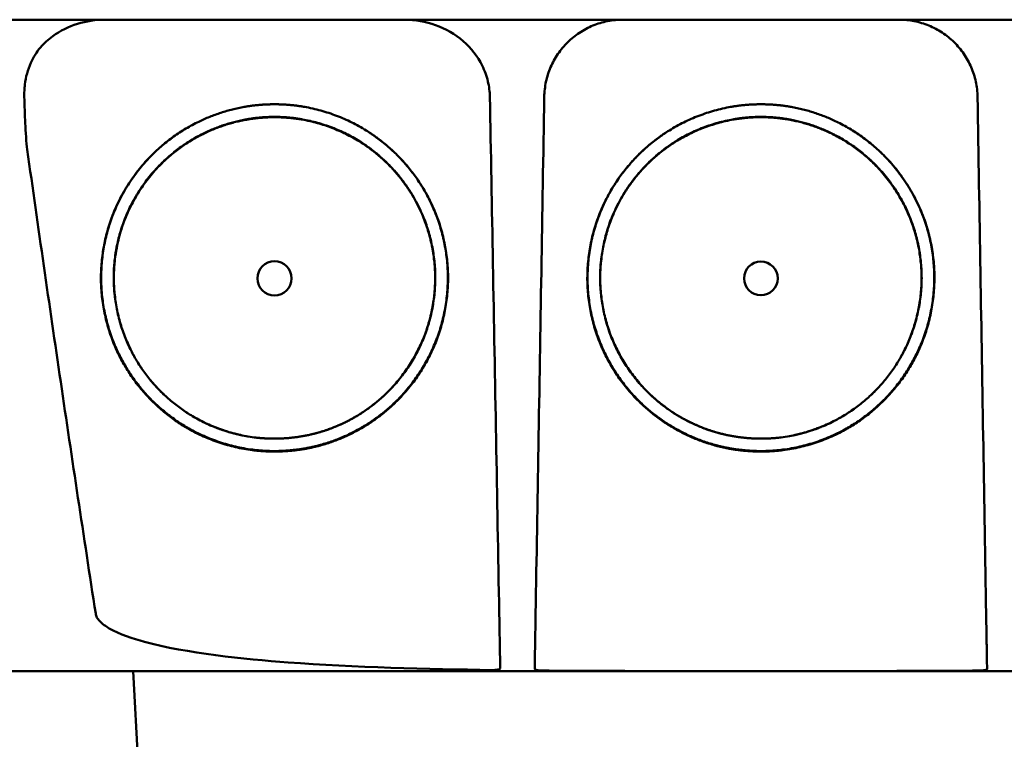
# Model space of a CAD drawing. Header units: millimetres. Extents: x 284 to 884, y -27 to 895.
# Tile 6 of 12: x 537 to 600, y 805 to 851. Entities that reach past the tile are written whole.
import ezdxf

# ---------------------------------------------------------------- set-up
doc = ezdxf.new("R2010")
doc.units = ezdxf.units.MM
doc.layers.add('Visible (ISO)', color=7, linetype='Continuous', lineweight=50)

msp = doc.modelspace()

# ---------------------------------------------------------------- linework, layer by layer
at = {"layer": 'Visible (ISO)'}
msp.add_line((544.718, 797.272), (544.085, 809.348), dxfattribs=at)
for centre, major_axis in [((553.14, 834.522), (0, 1.097)), ((584.325, 834.522), (0, 1.082))]:
    msp.add_ellipse(centre, major_axis=major_axis, ratio=0.999962, dxfattribs=at)
for points, degree, knots in [([(661.592, 851.097), (661.592, 851.097), (661.582, 851.097), (661.56, 851.097), (661.475, 851.097), (661.22, 851.097), (660.797, 851.097), (660.374, 851.097), (659.781, 851.097), (659.022, 851.097), (658.643, 851.097), (658.22, 851.097), (657.757, 851.097), (657.526, 851.097), (657.283, 851.097), (657.031, 851.097), (656.905, 851.097), (656.776, 851.097), (656.644, 851.097), (656.579, 851.097), (656.512, 851.097), (656.445, 851.097), (656.412, 851.097), (656.378, 851.097), (656.344, 851.097), (656.327, 851.097), (656.31, 851.097), (656.293, 851.097), (656.285, 851.097), (656.276, 851.097), (656.268, 851.097), (656.264, 851.097), (656.259, 851.097), (656.255, 851.097), (656.251, 851.097), (656.247, 851.097), (656.242, 851.097), (656.24, 851.097), (656.237, 851.097), (656.235, 851.097), (656.229, 851.097), (656.224, 851.097), (656.218, 851.097), (656.212, 851.097), (656.206, 851.097), (656.2, 851.097), (656.188, 851.097), (656.176, 851.097), (656.164, 851.097), (656.139, 851.097), (656.113, 851.097), (656.085, 851.097), (656.041, 851.097), (655.992, 851.097), (655.941, 851.097), (655.89, 851.097), (655.836, 851.097), (655.778, 851.097), (655.663, 851.097), (655.533, 851.097), (655.392, 851.097), (655.11, 851.097), (654.774, 851.097), (654.394, 851.097), (654.014, 851.097), (653.582, 851.097), (653.113, 851.097), (652.645, 851.097), (652.128, 851.097), (651.582, 851.097), (651.035, 851.097), (650.446, 851.097), (649.835, 851.097), (649.223, 851.097), (648.576, 851.097), (647.914, 851.097), (647.583, 851.097), (647.243, 851.097), (646.902, 851.097), (646.732, 851.097), (646.559, 851.097), (646.386, 851.097), (646.214, 851.097), (646.039, 851.097), (645.865, 851.097), (645.77, 851.097), (645.675, 851.097), (645.581, 851.097), (645.374, 851.097), (645.168, 851.097), (644.961, 851.097), (644.613, 851.097), (644.264, 851.097), (643.915, 851.097), (643.566, 851.097), (643.217, 851.097), (642.868, 851.097), (642.279, 851.097), (641.689, 851.097), (641.099, 851.097), (640.509, 851.097), (639.918, 851.097), (639.326, 851.097), (638.144, 851.097), (636.96, 851.097), (635.774, 851.097), (633.106, 851.097), (630.423, 851.097), (627.739, 851.097), (625.055, 851.097), (622.358, 851.097), (619.66, 851.097), (614.265, 851.097), (608.835, 851.097), (603.403, 851.097), (600.687, 851.097), (597.962, 851.097), (595.241, 851.097), (592.52, 851.097), (589.791, 851.097), (587.068, 851.097), (585.454, 851.097), (583.84, 851.097), (582.226, 851.097), (578.594, 851.097), (574.96, 851.097), (571.334, 851.097), (565.894, 851.097), (560.451, 851.097), (555.04, 851.097), (549.628, 851.097), (544.226, 851.097), (538.865, 851.097), (533.504, 851.097), (528.163, 851.097), (522.875, 851.097)], 3, [0.3330934, 0.3330934, 0.3330934, 0.3330934, 0.3372182, 0.3372182, 0.3372182, 0.3535986, 0.3535986, 0.3535986, 0.369979, 0.369979, 0.369979, 0.3781692, 0.3781692, 0.3781692, 0.3822643, 0.3822643, 0.3822643, 0.3843118, 0.3843118, 0.3843118, 0.3853356, 0.3853356, 0.3853356, 0.3858475, 0.3858475, 0.3858475, 0.3861034, 0.3861034, 0.3861034, 0.3862314, 0.3862314, 0.3862314, 0.3862954, 0.3862954, 0.3862954, 0.3863594, 0.3863594, 0.3863594, 0.3863968, 0.3863968, 0.3863968, 0.3864806, 0.3864806, 0.3864806, 0.3865644, 0.3865644, 0.3865644, 0.386732, 0.386732, 0.386732, 0.3870672, 0.3870672, 0.3870672, 0.3876065, 0.3876065, 0.3876065, 0.3881457, 0.3881457, 0.3881457, 0.3892243, 0.3892243, 0.3892243, 0.3913814, 0.3913814, 0.3913814, 0.3935385, 0.3935385, 0.3935385, 0.3956955, 0.3956955, 0.3956955, 0.3978526, 0.3978526, 0.3978526, 0.4000097, 0.4000097, 0.4000097, 0.4010883, 0.4010883, 0.4010883, 0.4016275, 0.4016275, 0.4016275, 0.4021668, 0.4021668, 0.4021668, 0.4024603, 0.4024603, 0.4024603, 0.4030994, 0.4030994, 0.4030994, 0.404178, 0.404178, 0.404178, 0.4052565, 0.4052565, 0.4052565, 0.4070765, 0.4070765, 0.4070765, 0.4088966, 0.4088966, 0.4088966, 0.4125367, 0.4125367, 0.4125367, 0.4207269, 0.4207269, 0.4207269, 0.4289171, 0.4289171, 0.4289171, 0.4452975, 0.4452975, 0.4452975, 0.4534877, 0.4534877, 0.4534877, 0.4616779, 0.4616779, 0.4616779, 0.4665313, 0.4665313, 0.4665313, 0.4774516, 0.4774516, 0.4774516, 0.493832, 0.493832, 0.493832, 0.5102124, 0.5102124, 0.5102124, 0.5265928, 0.5265928, 0.5265928, 0.5265928]), ([(538.918, 850.045), (539.401, 850.389), (539.938, 850.653), (541.071, 851.008), (541.664, 851.097), (542.26, 851.097)], 3, [0.0000072, 0.0000072, 0.0000072, 0.0000072, 0.18051, 0.18051, 0.3616085, 0.3616085, 0.3616085, 0.3616085]), ([(561.49, 851.097), (562.162, 851.097), (562.831, 850.983), (564.112, 850.526), (564.715, 850.179), (565.741, 849.288), (566.16, 848.756), (566.617, 847.833), (566.739, 847.495), (566.9, 846.82), (566.943, 846.487), (566.949, 846.152)], 3, [0, 0, 0, 0, 0.2022526, 0.2022526, 0.4090444, 0.4090444, 0.6109213, 0.6109213, 0.7189205, 0.7189205, 0.8198074, 0.8198074, 0.8198074, 0.8198074]), ([(570.436, 846.152), (570.442, 846.48), (570.479, 846.803), (570.547, 847.12), (570.581, 847.278), (570.623, 847.435), (570.672, 847.591), (570.721, 847.747), (570.779, 847.901), (570.843, 848.051), (570.972, 848.351), (571.128, 848.635), (571.311, 848.903), (571.494, 849.171), (571.706, 849.425), (571.938, 849.653), (572.169, 849.88), (572.421, 850.084), (572.693, 850.264), (572.829, 850.354), (572.971, 850.438), (573.115, 850.514), (573.259, 850.59), (573.406, 850.659), (573.556, 850.721), (573.855, 850.844), (574.167, 850.938), (574.489, 851.002), (574.811, 851.066), (575.137, 851.097), (575.466, 851.097)], 3, [0, 0, 0, 0, 0.00097301, 0.00097301, 0.00097301, 0.001459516, 0.001459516, 0.001459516, 0.001946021, 0.001946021, 0.001946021, 0.002919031, 0.002919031, 0.002919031, 0.003892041, 0.003892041, 0.003892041, 0.004865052, 0.004865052, 0.004865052, 0.005351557, 0.005351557, 0.005351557, 0.005838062, 0.005838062, 0.005838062, 0.006811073, 0.006811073, 0.006811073, 0.007784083, 0.007784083, 0.007784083, 0.007784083]), ([(593.185, 851.097), (593.514, 851.097), (593.837, 851.066), (594.155, 851.003), (594.314, 850.972), (594.472, 850.933), (594.628, 850.886), (594.784, 850.839), (594.94, 850.784), (595.091, 850.722), (595.393, 850.599), (595.679, 850.448), (595.95, 850.269), (596.222, 850.09), (596.479, 849.882), (596.71, 849.655), (596.942, 849.428), (597.15, 849.179), (597.335, 848.91), (597.427, 848.775), (597.513, 848.635), (597.592, 848.492), (597.67, 848.35), (597.741, 848.204), (597.805, 848.055), (597.933, 847.757), (598.033, 847.447), (598.102, 847.126), (598.171, 846.805), (598.209, 846.48), (598.214, 846.152)], 3, [0, 0, 0, 0, 0.00097301, 0.00097301, 0.00097301, 0.001459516, 0.001459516, 0.001459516, 0.001946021, 0.001946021, 0.001946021, 0.002919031, 0.002919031, 0.002919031, 0.003892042, 0.003892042, 0.003892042, 0.004865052, 0.004865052, 0.004865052, 0.005351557, 0.005351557, 0.005351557, 0.005838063, 0.005838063, 0.005838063, 0.006811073, 0.006811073, 0.006811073, 0.007784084, 0.007784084, 0.007784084, 0.007784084]), ([(537.099, 846.151), (537.096, 846.267), (537.094, 846.369), (537.108, 846.692), (537.119, 846.817), (537.191, 847.427), (537.316, 847.896), (537.679, 848.691), (537.884, 849.018), (538.361, 849.591), (538.626, 849.836), (538.918, 850.045)], 3, [-0.4690854, -0.4690854, -0.4690854, -0.4690854, -0.4101704, -0.4101704, -0.3722842, -0.3722842, -0.2256902, -0.2256902, -0.1092636, -0.1092636, 0, 0, 0, 0]), ([(537.286, 842.772), (537.226, 843.203), (537.184, 843.937), (537.134, 845.009), (537.115, 845.601), (537.099, 846.151)], 3, [-0.3221562, -0.3221562, -0.3221562, -0.3221562, -0.1651172, -0.1651172, 0, 0, 0, 0]), ([(566.949, 846.152), (567.013, 842.589), (567.078, 839.025), (567.143, 835.462), (567.211, 831.725), (567.279, 827.988), (567.346, 824.25), (567.414, 820.513), (567.482, 816.775), (567.55, 813.038)], 3, [0, 0, 0, 0, 0.01069712, 0.01069712, 0.01069712, 0.02191761, 0.02191761, 0.02191761, 0.03313809, 0.03313809, 0.03313809, 0.03313809]), ([(569.882, 813.038), (569.942, 816.601), (570.002, 820.164), (570.061, 823.727), (570.124, 827.464), (570.186, 831.202), (570.249, 834.939), (570.311, 838.677), (570.374, 842.414), (570.436, 846.152)], 3, [0, 0, 0, 0, 0.01069712, 0.01069712, 0.01069712, 0.02191844, 0.02191844, 0.02191844, 0.03313976, 0.03313976, 0.03313976, 0.03313976]), ([(598.768, 813.038), (598.709, 816.601), (598.649, 820.164), (598.589, 823.727), (598.527, 827.464), (598.464, 831.202), (598.402, 834.939), (598.339, 838.677), (598.277, 842.414), (598.214, 846.152)], 3, [0, 0, 0, 0, 0.01069712, 0.01069712, 0.01069712, 0.02191844, 0.02191844, 0.02191844, 0.03313976, 0.03313976, 0.03313976, 0.03313976]), ([(553.897, 823.448), (551.814, 823.306), (547.644, 824.607), (544.807, 827.03), (542.715, 830.059), (541.827, 834.274), (542.504, 838.504), (545.05, 842.623), (548.244, 844.606), (551.156, 845.675), (553.14, 845.678)], 2, [0.03406172, 0.03406172, 0.03406172, 0.03816011, 0.04263645, 0.04549412, 0.04989658, 0.05394918, 0.05830737, 0.06343865, 0.06566476, 0.06956197, 0.06956197, 0.06956197]), ([(553.14, 845.678), (555.116, 845.676), (559.13, 844.203), (561.639, 841.826), (563.564, 839.038), (564.453, 834.822), (563.776, 830.594), (561.542, 826.976), (559.028, 825.035), (556.06, 823.595), (553.897, 823.448)], 2, [0, 0, 0, 0.00390298, 0.00841504, 0.01070379, 0.01511276, 0.01917136, 0.02353598, 0.02753731, 0.02979897, 0.03406172, 0.03406172, 0.03406172]), ([(583.568, 823.448), (581.405, 823.596), (578.437, 825.035), (575.923, 826.976), (573.688, 830.594), (573.012, 834.822), (573.9, 839.038), (575.825, 841.826), (578.335, 844.203), (582.348, 845.676), (584.325, 845.678)], 2, [0.03560307, 0.03560307, 0.03560307, 0.03986703, 0.04212932, 0.04613179, 0.05049764, 0.05455738, 0.0589676, 0.061257, 0.06577034, 0.06967442, 0.06967442, 0.06967442]), ([(584.325, 845.678), (586.308, 845.675), (589.221, 844.606), (592.414, 842.623), (594.96, 838.504), (595.638, 834.275), (594.75, 830.059), (592.657, 827.03), (589.82, 824.607), (585.65, 823.306), (583.568, 823.448)], 2, [0, 0, 0, 0.0039085, 0.00614105, 0.0112872, 0.01565801, 0.01972235, 0.02413756, 0.02700351, 0.03149281, 0.03560307, 0.03560307, 0.03560307]), ([(550.985, 824.476), (550.523, 824.576), (548.049, 825.348), (545.42, 827.592), (543.482, 830.398), (542.659, 834.303), (543.287, 838.222), (545.646, 842.037), (548.604, 843.875), (551.302, 844.865), (553.14, 844.868)], 2, [0.5336456, 0.5336456, 0.5336456, 0.5482507, 0.6126476, 0.6537582, 0.7170923, 0.7753934, 0.8380905, 0.9119095, 0.9439344, 1, 1, 1]), ([(553.841, 824.274), (551.913, 824.142), (548.053, 825.346), (545.427, 827.589), (543.49, 830.393), (542.668, 834.295), (543.295, 838.21), (545.652, 842.022), (548.608, 843.858), (551.304, 844.847), (553.14, 844.85)], 2, [0.03157763, 0.03157763, 0.03157763, 0.0353791, 0.03953115, 0.04218178, 0.0462653, 0.05002431, 0.05406676, 0.0588263, 0.06089113, 0.06450601, 0.06450601, 0.06450601]), ([(553.14, 844.868), (554.971, 844.866), (558.689, 843.501), (561.014, 841.299), (562.797, 838.716), (563.62, 834.811), (562.993, 830.894), (560.923, 827.542), (558.594, 825.744), (556.519, 824.737), (555.316, 824.48)], 2, [0, 0, 0, 0.0560656, 0.1208807, 0.1537582, 0.2170923, 0.2753934, 0.3380905, 0.395569, 0.4280573, 0.4663114, 0.4663114, 0.4663114]), ([(553.14, 844.85), (554.969, 844.848), (558.684, 843.484), (561.007, 841.285), (562.789, 838.704), (563.611, 834.802), (562.985, 830.888), (560.917, 827.539), (558.59, 825.743), (555.843, 824.41), (553.841, 824.274)], 2, [0, 0, 0, 0.00361833, 0.00780134, 0.00992317, 0.0140106, 0.0177732, 0.02181952, 0.02552904, 0.02762575, 0.03157763, 0.03157763, 0.03157763]), ([(582.149, 824.48), (580.946, 824.737), (578.87, 825.744), (576.541, 827.542), (574.471, 830.894), (573.845, 834.811), (574.668, 838.716), (576.451, 841.299), (578.776, 843.501), (582.494, 844.866), (584.325, 844.868)], 2, [0.5336888, 0.5336888, 0.5336888, 0.5719427, 0.604431, 0.6619095, 0.7246066, 0.7829077, 0.8462418, 0.8791193, 0.9439344, 1, 1, 1]), ([(583.624, 824.274), (581.622, 824.41), (578.875, 825.743), (576.548, 827.539), (574.479, 830.888), (573.853, 834.802), (574.676, 838.704), (576.457, 841.285), (578.78, 843.485), (582.495, 844.849), (584.325, 844.851)], 2, [0.03301206, 0.03301206, 0.03301206, 0.03696934, 0.03906893, 0.04278352, 0.04683537, 0.05060313, 0.05469615, 0.05682088, 0.06100961, 0.0646329, 0.0646329, 0.0646329]), ([(584.325, 844.851), (586.161, 844.848), (588.857, 843.858), (591.813, 842.023), (594.17, 838.21), (594.797, 834.295), (593.974, 830.393), (592.038, 827.59), (589.411, 825.346), (585.552, 824.142), (583.624, 824.274)], 2, [0, 0, 0, 0.00362406, 0.00569414, 0.01046578, 0.0145185, 0.01828706, 0.02238095, 0.02503833, 0.02920093, 0.03301206, 0.03301206, 0.03301206]), ([(584.325, 844.868), (586.162, 844.865), (588.86, 843.875), (591.819, 842.037), (594.178, 838.222), (594.805, 834.303), (593.982, 830.398), (592.044, 827.592), (589.416, 825.348), (586.942, 824.576), (586.479, 824.476)], 2, [0, 0, 0, 0.0560656, 0.0880905, 0.1619095, 0.2246066, 0.2829077, 0.3462418, 0.3873524, 0.4517493, 0.4663542, 0.4663542, 0.4663542]), ([(553.896, 823.48), (551.816, 823.338), (547.652, 824.637), (544.818, 827.058), (542.728, 830.083), (541.841, 834.292), (542.518, 838.517), (544.977, 842.495), (547.019, 843.841)], 2, [0.489291, 0.489291, 0.489291, 0.5482507, 0.6126476, 0.6537582, 0.7170923, 0.7753934, 0.8380905, 0.907437, 0.907437, 0.907437]), ([(559.251, 843.85), (560.064, 843.315), (561.628, 841.834), (563.551, 839.049), (564.438, 834.839), (563.762, 830.616), (561.531, 827.003), (559.02, 825.065), (556.056, 823.627), (553.896, 823.48)], 2, [0.0927794, 0.0927794, 0.0927794, 0.1208807, 0.1537582, 0.2170923, 0.2753934, 0.3380905, 0.395569, 0.4280573, 0.489291, 0.489291, 0.489291]), ([(583.569, 823.48), (581.409, 823.627), (578.444, 825.065), (575.934, 827.003), (573.702, 830.616), (573.027, 834.839), (573.914, 839.049), (575.836, 841.834), (577.401, 843.315), (578.213, 843.851)], 2, [0.510709, 0.510709, 0.510709, 0.5719427, 0.604431, 0.6619095, 0.7246066, 0.7829077, 0.8462418, 0.8791193, 0.9072211, 0.9072211, 0.9072211]), ([(590.446, 843.841), (592.487, 842.495), (594.947, 838.517), (595.623, 834.292), (594.736, 830.083), (592.647, 827.058), (589.813, 824.637), (585.648, 823.338), (583.569, 823.48)], 2, [0.0925625, 0.0925625, 0.0925625, 0.1619095, 0.2246066, 0.2829077, 0.3462418, 0.3873524, 0.4517493, 0.510709, 0.510709, 0.510709]), ([(541.674, 813.038), (540.909, 817.985), (540.161, 822.946), (538.701, 832.851), (537.986, 837.815), (537.286, 842.772)], 3, [0.000001, 0.000001, 0.000001, 0.000001, 1.501723, 1.501723, 3.003666, 3.003666, 3.003666, 3.003666]), ([(567.07, 809.42), (563.013, 809.476), (558.217, 809.594), (551.222, 810.117), (547.494, 810.498), (544.081, 811.423), (543.194, 811.709), (542.328, 812.213), (542.1, 812.371), (541.864, 812.628), (541.803, 812.709), (541.716, 812.872), (541.687, 812.953), (541.674, 813.038)], 3, [0.000001, 0.000001, 0.000001, 0.000001, 1.217225, 1.217225, 2.026893, 2.026893, 2.244314, 2.244314, 2.316831, 2.316831, 2.345346, 2.345346, 2.370265, 2.370265, 2.370265, 2.370265]), ([(567.55, 813.038), (567.557, 812.651), (567.564, 812.267), (567.577, 811.534), (567.584, 811.19), (567.595, 810.57), (567.6, 810.297), (567.607, 809.901), (567.611, 809.694), (567.614, 809.543)], 3, [0, 0, 0, 0, 0.1160966, 0.1160966, 0.2328594, 0.2328594, 0.3505857, 0.3505857, 0.4376844, 0.4376844, 0.4376844, 0.4376844]), ([(569.823, 809.495), (569.825, 809.605), (569.828, 809.776), (569.835, 810.222), (569.84, 810.496), (569.849, 811.046), (569.855, 811.39), (569.869, 812.238), (569.876, 812.637), (569.882, 813.038)], 3, [0.0000009, 0.0000009, 0.0000009, 0.0000009, 0.1209094, 0.1209094, 0.2421411, 0.2421411, 0.3316895, 0.3316895, 0.4035331, 0.4035331, 0.4035331, 0.4035331]), ([(598.768, 813.038), (598.774, 812.702), (598.779, 812.399), (598.796, 811.394), (598.801, 811.05), (598.811, 810.499), (598.815, 810.225), (598.823, 809.777), (598.826, 809.606), (598.827, 809.495)], 3, [0.0000023, 0.0000023, 0.0000023, 0.0000023, 0.100716, 0.100716, 0.1889665, 0.1889665, 0.3090142, 0.3090142, 0.4287244, 0.4287244, 0.4287244, 0.4287244]), ([(584.325, 809.348), (580.189, 809.348), (573.992, 809.348), (566.775, 809.348), (563.685, 809.348), (561.625, 809.348), (560.595, 809.348), (557.512, 809.348), (554.432, 809.348), (551.358, 809.348), (549.309, 809.348), (548.284, 809.348), (543.176, 809.348), (539.106, 809.348), (535.054, 809.348)], 3, [0, 0, 0, 0, 0.25, 0.375, 0.4375, 0.4375, 0.5, 0.5, 0.625, 0.6875, 0.6875, 0.75, 0.75, 1, 1, 1, 1]), ([(567.07, 809.42), (567.142, 809.419), (567.214, 809.421), (567.344, 809.429), (567.402, 809.436), (567.5, 809.455), (567.54, 809.467), (567.584, 809.491), (567.595, 809.5), (567.61, 809.521), (567.614, 809.531), (567.614, 809.543)], 3, [0, 0, 0, 0, 0.02165217, 0.02165217, 0.0419441, 0.0419441, 0.06198813, 0.06198813, 0.07331229, 0.07331229, 0.08402019, 0.08402019, 0.08402019, 0.08402019]), ([(569.823, 809.495), (569.823, 809.485), (569.827, 809.475), (569.842, 809.457), (569.854, 809.448), (569.893, 809.429), (569.926, 809.419), (570.003, 809.404), (570.046, 809.398), (570.144, 809.389), (570.199, 809.386), (570.27, 809.384), (570.283, 809.384), (570.306, 809.384), (570.315, 809.384), (570.324, 809.384)], 3, [0.0000011, 0.0000011, 0.0000011, 0.0000011, 0.011161, 0.011161, 0.02268936, 0.02268936, 0.04008791, 0.04008791, 0.05617947, 0.05617947, 0.07342915, 0.07342915, 0.07748189, 0.07748189, 0.08025593, 0.08025593, 0.08025593, 0.08025593]), ([(584.325, 809.35), (582.342, 809.35), (579.572, 809.351), (575.084, 809.358), (572.63, 809.366), (570.324, 809.384)], 3, [0, 0, 0, 0, 0.595007, 0.595007, 1.188218, 1.188218, 1.188218, 1.188218]), ([(598.326, 809.384), (596.02, 809.366), (593.567, 809.358), (589.078, 809.351), (586.309, 809.35), (584.325, 809.35)], 3, [0.000001, 0.000001, 0.000001, 0.000001, 0.691835, 0.691835, 1.385765, 1.385765, 1.385765, 1.385765]), ([(633.597, 809.348), (631.571, 809.348), (629.54, 809.348), (627.505, 809.348), (627.319, 809.348), (627.133, 809.348), (626.946, 809.348), (625.098, 809.348), (623.246, 809.348), (621.388, 809.348), (619.342, 809.348), (617.294, 809.348), (615.243, 809.348), (614.218, 809.348), (613.192, 809.348), (612.165, 809.348), (611.696, 809.348), (611.226, 809.348), (610.757, 809.348), (610.199, 809.348), (609.642, 809.348), (609.084, 809.348), (606.929, 809.348), (604.77, 809.348), (602.614, 809.348), (599.897, 809.348), (597.172, 809.348), (594.451, 809.348), (593.242, 809.348), (592.031, 809.348), (590.821, 809.348), (590.216, 809.348), (589.611, 809.348), (589.006, 809.348), (588.401, 809.348), (587.795, 809.348), (587.19, 809.348), (586.831, 809.348), (586.473, 809.348), (586.114, 809.348), (585.755, 809.348), (585.397, 809.348), (585.038, 809.348), (584.8, 809.348), (584.563, 809.348), (584.325, 809.348)], 3, [0, 0, 0, 0, 0.125, 0.125, 0.125, 0.1364517, 0.1364517, 0.1364517, 0.25, 0.25, 0.25, 0.375, 0.375, 0.375, 0.4375, 0.4375, 0.4375, 0.4660904, 0.4660904, 0.4660904, 0.5, 0.5, 0.5, 0.6308834, 0.6308834, 0.6308834, 0.7957727, 0.7957727, 0.7957727, 0.8690401, 0.8690401, 0.8690401, 0.9056613, 0.9056613, 0.9056613, 0.942271, 0.942271, 0.942271, 0.9639594, 0.9639594, 0.9639594, 0.9856424, 0.9856424, 0.9856424, 1, 1, 1, 1]), ([(598.326, 809.384), (598.336, 809.384), (598.345, 809.384), (598.368, 809.384), (598.381, 809.384), (598.451, 809.386), (598.506, 809.389), (598.604, 809.398), (598.647, 809.404), (598.725, 809.419), (598.757, 809.429), (598.797, 809.448), (598.809, 809.457), (598.824, 809.475), (598.828, 809.485), (598.827, 809.495)], 3, [0.000001, 0.000001, 0.000001, 0.000001, 0.00277805, 0.00277805, 0.00682498, 0.00682498, 0.02399934, 0.02399934, 0.04009071, 0.04009071, 0.05747065, 0.05747065, 0.06901362, 0.06901362, 0.080186, 0.080186, 0.080186, 0.080186])]:
    msp.add_open_spline(points, degree=degree, knots=knots, dxfattribs=at)

doc.saveas('drawing.dxf')
